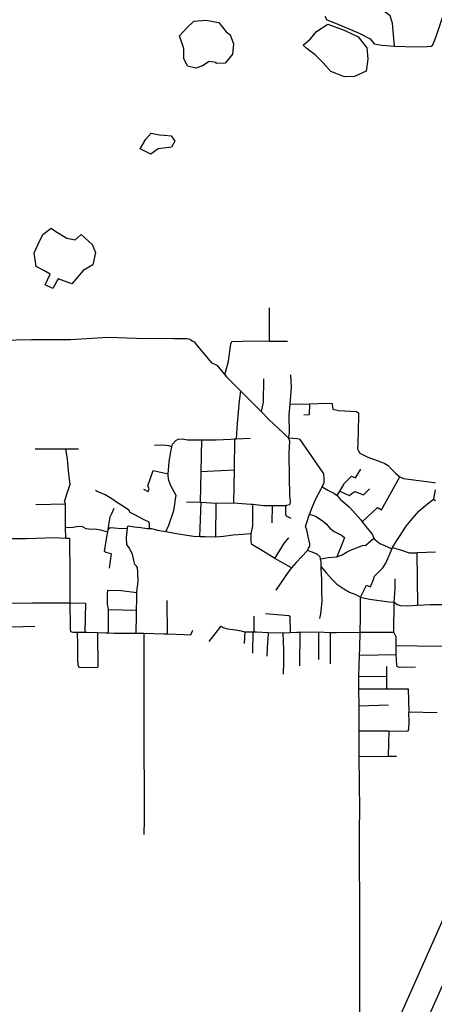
# Model space of a CAD drawing. Header units: millimetres. Extents: x 664923 to 767831, y 3118803 to 3207600.
# Tile 175 of 256: x 697122 to 697891, y 3176166 to 3177991. Entities that reach past the tile are written whole.
import ezdxf

# ---------------------------------------------------------------- set-up
doc = ezdxf.new("R2010")
doc.units = ezdxf.units.MM
doc.layers.add('roads_3', color=3, linetype='Continuous')
doc.layers.add('water', color=7, linetype='Continuous')

msp = doc.modelspace()

# ---------------------------------------------------------------- linework, layer by layer
at = {"layer": 'roads_3'}
for points in [[(697817.8, 3177942.01), (697814.11, 3177984.48), (697809.74, 3177997.98), (697790.99, 3178011.25)], [(697688.02, 3177997.16), (697692.03, 3177990.69), (697708.23, 3177984.04), (697752.31, 3177965.51), (697772.6, 3177955.06), (697779.7, 3177945.97), (697793.87, 3177943.66), (697817.8, 3177942.01), (697857.55, 3177940.74), (697878.15, 3177941.09), (697885.69, 3177941.88), (697888.94, 3177944.37), (697894.9, 3177959.51), (697907.64, 3177998.65)], [(697585.13, 3177456.8), (697584.83, 3177395.04)], [(697087.84, 3177396.89), (697144.06, 3177398.02), (697216.29, 3177397.99), (697285.81, 3177402.46), (697339.17, 3177400.56), (697407.68, 3177399.74), (697428.5, 3177399.92), (697433.01, 3177399.54), (697437.81, 3177398.37), (697442, 3177395.76), (697445.73, 3177393.57), (697450.33, 3177388.1), (697455.85, 3177381.37), (697466.51, 3177369), (697477.24, 3177355.46)], [(697502.89, 3177332.65), (697509.88, 3177357.5), (697513.82, 3177389.64), (697515.98, 3177394.13), (697554.36, 3177395.27), (697584.83, 3177395.04), (697619.34, 3177394.8)], [(697477.24, 3177355.46), (697487.91, 3177350.64), (697502.89, 3177332.65), (697506.83, 3177327.92), (697532.62, 3177302.4), (697570.45, 3177264.4)], [(697678.96, 3176880.42), (697680.63, 3176889.17), (697683.07, 3176912.97), (697683.01, 3176931.58), (697682.47, 3176953.18), (697681.53, 3176973.23), (697681.48, 3176976.26), (697681.32, 3176985.48), (697680.5, 3176991.26), (697679.96, 3176995.07), (697674.1, 3176999.86), (697662.82, 3177004.04), (697656.47, 3177006.84), (697657.55, 3177009.78), (697660.22, 3177014.89), (697660.5, 3177018.92), (697657.34, 3177032.68), (697654.88, 3177045.15), (697652.36, 3177051.19), (697654.32, 3177056.96), (697660.04, 3177074.18), (697660.48, 3177075.49), (697665.84, 3177089.41), (697671.74, 3177102.81), (697681.77, 3177121.32), (697683.34, 3177124.74), (697686.93, 3177132.56), (697687.3, 3177140.28), (697686.31, 3177149.09), (697665.1, 3177180.13), (697642.65, 3177212.5), (697636.94, 3177213.77), (697621.15, 3177214.88), (697622.57, 3177223.62), (697622.46, 3177258.55), (697623.93, 3177278.28), (697626.23, 3177309.54), (697625.48, 3177332.46)], [(697574.29, 3177325.09), (697574.17, 3177281.56), (697570.45, 3177264.4), (697584.98, 3177248.83), (697611.22, 3177225.14), (697621.15, 3177214.88), (697622.69, 3177210.06), (697621.74, 3177187.24), (697622.14, 3177142.25), (697623.06, 3177109.53), (697624.12, 3177096.81), (697622.76, 3177091.23), (697617.25, 3177090.36), (697615.39, 3177088.7), (697615.55, 3177074.05), (697616.49, 3177070.93), (697625.54, 3177066.54)], [(697524.4, 3177213.9), (697526.12, 3177241.94), (697530.04, 3177284.09), (697532.62, 3177302.4)], [(697623.93, 3177278.28), (697660.06, 3177278.94), (697676.24, 3177279.23), (697701.09, 3177279.65), (697702.11, 3177277.37), (697702.87, 3177268.78), (697713.63, 3177266.29), (697735.73, 3177264.84), (697746.94, 3177264.67), (697750.64, 3177261.82), (697750.77, 3177254.3), (697750.31, 3177231.26), (697749.57, 3177203.35), (697749.21, 3177195.22), (697750.5, 3177191.24), (697753.38, 3177187.05), (697767.89, 3177179.65), (697787.01, 3177173.3), (697799.54, 3177168.06), (697806.06, 3177164.42), (697812.89, 3177156.88), (697819.71, 3177150.34), (697827.14, 3177143.06), (697834.5, 3177140.16), (697890.95, 3177132.99), (697893.1, 3177131.98)], [(697660.06, 3177278.94), (697659.3, 3177258.19), (697649.3, 3177257.86)], [(697404.7, 3177199.19), (697398.72, 3177200.83), (697388.78, 3177201.86), (697372.59, 3177201.15)], [(697393.66, 3177041.29), (697398.98, 3177054.02), (697408.01, 3177080.92), (697410.05, 3177092.79), (697411.1, 3177102.07), (697412.54, 3177108.44), (697402.75, 3177126.79), (697398.96, 3177136.34), (697397.61, 3177145.06), (697397.76, 3177148.73), (697398.03, 3177155.52), (697399.67, 3177171.42), (697402.45, 3177190.25), (697404.7, 3177199.19), (697405.92, 3177204.02), (697411.67, 3177210.73), (697416.11, 3177213.2), (697423.6, 3177213.67), (697433.54, 3177211.86), (697444.24, 3177211.79), (697459.6, 3177211.72), (697463.63, 3177211.69), (697486.73, 3177212.16), (697513.86, 3177213.31), (697520.7, 3177213.69), (697524.4, 3177213.9), (697549.84, 3177215.3)], [(697459.6, 3177211.72), (697458.32, 3177153.53), (697457.07, 3177096.63), (697458.93, 3177096.5), (697485.89, 3177094.72), (697519.16, 3177095.03)], [(697520.7, 3177213.69), (697519.95, 3177156.07), (697519.16, 3177095.03)], [(697151.09, 3177195.48), (697208.09, 3177194.99), (697231.42, 3177195.3)], [(697207.64, 3177029.86), (697207.4, 3177049.62), (697207.33, 3177054.83), (697207.05, 3177093.27), (697205.44, 3177097.2), (697210.03, 3177111), (697215.74, 3177129.96), (697213.36, 3177148.43), (697210.83, 3177176.01), (697208.09, 3177194.99)], [(697351.87, 3177120.22), (697360.59, 3177116.24), (697362.58, 3177121.36), (697360.04, 3177126.66), (697370.17, 3177154.85), (697397.76, 3177148.73)], [(697458.32, 3177153.53), (697519.95, 3177156.07)], [(697710.9, 3177108.89), (697716.28, 3177116.62), (697721.81, 3177126.06), (697725.08, 3177131.78), (697730.32, 3177136.92), (697737.52, 3177144.77), (697745.51, 3177141.56), (697754.89, 3177157.67)], [(697757.63, 3177059.95), (697786.05, 3177086.19), (697793.19, 3177082.43), (697827.14, 3177143.06)], [(697363.11, 3177046.89), (697362.77, 3177056.13), (697362.29, 3177059.09), (697351.96, 3177064.44), (697335.67, 3177072.71), (697327.37, 3177077.06), (697324.74, 3177081.31), (697314.62, 3177088.29), (697303.92, 3177095.21), (697292.94, 3177102.39), (697281, 3177110.08), (697264.85, 3177116.58), (697262.69, 3177118.04)], [(697683.34, 3177124.74), (697694.89, 3177118.14), (697705.23, 3177112.92), (697710.9, 3177108.89), (697717.12, 3177101.6), (697733.69, 3177087.94), (697745.49, 3177074.68), (697754.83, 3177063.68), (697757.63, 3177059.95), (697764.18, 3177051.22), (697776.13, 3177037), (697779.25, 3177029.86), (697780.77, 3177026.88), (697790.46, 3177019.58), (697809.92, 3177011), (697812.94, 3177010.62), (697813.76, 3177012.52), (697830.23, 3177007.31), (697844.62, 3177002.59), (697858.73, 3177002.75), (697859.96, 3177002.76), (697893.52, 3177004.06)], [(697716.28, 3177116.62), (697727.65, 3177111.5), (697734.16, 3177108.88), (697738.92, 3177113.07), (697743.7, 3177116.07), (697759.75, 3177109.73), (697771.24, 3177120.96)], [(697892.97, 3177119.2), (697890.61, 3177106.05), (697889.73, 3177101.65), (697893.9, 3177099.75)], [(697152.43, 3177092.01), (697207.05, 3177093.27)], [(697431.4, 3177096.69), (697457.07, 3177096.63)], [(697456.73, 3177032.15), (697458.93, 3177096.5)], [(697485.89, 3177094.72), (697485.36, 3177031.52)], [(697519.16, 3177095.03), (697550.74, 3177092.73), (697554.5, 3177092.37), (697574.43, 3177090.46), (697590.87, 3177090.31), (697602.22, 3177090.21), (697617.25, 3177090.36)], [(697551.63, 3177037.45), (697554.5, 3177052.27), (697554.5, 3177092.37)], [(697590.87, 3177090.31), (697590.21, 3177057.9)], [(697813.76, 3177012.52), (697820.5, 3177023.36), (697826.8, 3177032.81), (697839.15, 3177051.82), (697850.37, 3177065.71), (697863.29, 3177080.36), (697878.79, 3177093.48), (697889.73, 3177101.65)], [(697286.19, 3177045.6), (697287.73, 3177053.93), (697288.56, 3177061.15), (697290.39, 3177069.16), (697293.06, 3177075.2), (697297.63, 3177084.97)], [(697660.04, 3177074.18), (697671.04, 3177070.34), (697683.13, 3177062.17), (697690.91, 3177056.36), (697697.87, 3177048.23), (697705.77, 3177042.3), (697719.43, 3177034.9), (697724.74, 3177030.74), (697720.89, 3177021.1), (697710.36, 3176995.1)], [(697207.4, 3177049.62), (697221.06, 3177050.09), (697232.13, 3177051.73), (697237.99, 3177051.34), (697244.87, 3177047.82), (697256.12, 3177046.07), (697261.47, 3177047.02), (697272.23, 3177044.89), (697285.11, 3177041.3)], [(697322.27, 3177047.26), (697311.08, 3177047.22), (697297.95, 3177048.28), (697290.19, 3177048.58), (697286.19, 3177045.6), (697285.11, 3177041.3), (697283.76, 3177035.96), (697281.2, 3177019.62), (697279.56, 3177009.47), (697278.92, 3177006.03), (697282.16, 3177003.85), (697292.03, 3177001.1), (697288.52, 3176974.29)], [(697338.55, 3176853.69), (697338.85, 3176886.52), (697338.99, 3176895.96), (697339.3, 3176917.46), (697339.64, 3176929.19), (697339.68, 3176930.68), (697341.41, 3176944.42), (697342.03, 3176950.85), (697341.17, 3176965.15), (697340.51, 3176975.08), (697338.65, 3176977.48), (697335.67, 3176980.83), (697334.21, 3176987.96), (697331.56, 3176999.79), (697325.39, 3177011.45), (697321.14, 3177018.18), (697320.68, 3177030.78), (697322.27, 3177047.26), (697322.55, 3177050.21), (697323.32, 3177051.75)], [(697626.5, 3176974.33), (697595.73, 3176992.15), (697590.63, 3176995.1), (697569.39, 3177008.12), (697552.84, 3177018.12), (697551.72, 3177023.07), (697551.63, 3177037.45), (697536.3, 3177036.59), (697518.32, 3177035.09), (697500.59, 3177032.99), (697485.36, 3177031.52), (697466.57, 3177031.89), (697456.73, 3177032.15), (697444.49, 3177032.46), (697425.21, 3177035.57), (697409.48, 3177038.3), (697393.66, 3177041.29), (697378.78, 3177043.95), (697367.59, 3177046.88), (697363.11, 3177046.89), (697358.63, 3177046.89), (697347.22, 3177048.5), (697334.44, 3177049.74), (697323.32, 3177051.75)], [(697062.82, 3177028.98), (697075.5, 3177028.71), (697134.87, 3177029.22), (697186.64, 3177030.95), (697207.64, 3177029.86), (697214.4, 3177029.5), (697215.02, 3176960.21), (697215.28, 3176909.85), (697244.36, 3176909.23), (697243.38, 3176855.33)], [(697595.73, 3176992.15), (697613.49, 3177020.93), (697617.54, 3177026.2), (697621.49, 3177030.04)], [(697680.5, 3176991.26), (697695.13, 3176993.56), (697710.36, 3176995.1), (697720.22, 3176998.78), (697728.32, 3177003.39), (697735.85, 3177007.28), (697747.24, 3177011.42), (697758.45, 3177015.98), (697764.56, 3177016.77), (697779.25, 3177029.86)], [(697656.47, 3177006.84), (697635.29, 3176984.7), (697626.5, 3176974.33), (697621.43, 3176968.35), (697597.2, 3176933.46)], [(697752.61, 3176489.52), (697752.94, 3176526.17), (697752.29, 3176624.98), (697752.01, 3176667.12), (697752.04, 3176672.52), (697752.2, 3176706.42), (697752.03, 3176719.09), (697751.63, 3176750.61), (697751.46, 3176764.37), (697751.68, 3176773.22), (697752.68, 3176812.63), (697752.99, 3176824.79), (697753.69, 3176855.41), (697754.33, 3176882.55), (697754.63, 3176920.48), (697765.56, 3176942.55), (697773.29, 3176939.64), (697778.42, 3176953.08), (697780.64, 3176958.93), (697795.99, 3176974.47), (697801.19, 3176983.17), (697812.94, 3177010.62)], [(697858.73, 3177002.75), (697860.2, 3176905.36)], [(697681.48, 3176976.26), (697691.55, 3176964.77), (697701.04, 3176953.79), (697710.52, 3176944.52), (697723.42, 3176935.81), (697733.86, 3176929.65), (697745.83, 3176925.22), (697754.63, 3176920.48), (697756.62, 3176919.41), (697771.84, 3176916.4), (697806.74, 3176911.85), (697817.11, 3176911), (697822.44, 3176906.81), (697828.93, 3176905.12), (697842.12, 3176904.49), (697860.2, 3176905.36), (697883.64, 3176906.49), (697920.1, 3176906.58), (697925.97, 3176906.6), (697951.11, 3176907.24)], [(697856.25, 3176790.21), (697826.03, 3176789.82), (697822.21, 3176791.69), (697821.69, 3176794.51), (697820.77, 3176813.91), (697820.35, 3176822.75), (697820.5, 3176830.94), (697820.8, 3176846.52), (697816.52, 3176855.63), (697817.11, 3176911), (697818.71, 3176935.6), (697818.91, 3176954.3)], [(697286.88, 3176853.98), (697287.28, 3176895.95), (697287, 3176897.57), (697285.38, 3176907.2), (697285.19, 3176925.74), (697285.79, 3176933.28), (697310.79, 3176932.73), (697339.64, 3176929.19)], [(697084.73, 3176909.6), (697111.79, 3176909.15), (697145.83, 3176910.02), (697190.05, 3176910), (697215.28, 3176909.85), (697215.54, 3176899.21), (697215.69, 3176875.55), (697216.02, 3176860.72), (697216.35, 3176856.52), (697221.03, 3176855.23), (697228.88, 3176855.27), (697229.29, 3176831.83), (697229.67, 3176805.18), (697230.1, 3176794.55), (697232.15, 3176790.47), (697241.82, 3176789.69), (697267.07, 3176790.21)], [(697395.34, 3176914.03), (697396.12, 3176852.35)], [(697287, 3176897.57), (697338.99, 3176895.96)], [(697578.51, 3176889.81), (697621.48, 3176886.17), (697623.59, 3176883.79), (697623.97, 3176854.75)], [(697557.09, 3176855.78), (697557.32, 3176885.14)], [(697085.95, 3176864.54), (697150.27, 3176866.31)], [(697228.88, 3176855.27), (697243.38, 3176855.33), (697246.72, 3176855.34), (697266.9, 3176854.64), (697281.85, 3176854.12), (697286.88, 3176853.98), (697297.52, 3176853.72), (697309.84, 3176853.74), (697338.55, 3176853.69), (697348.79, 3176853.68), (697352.59, 3176853.57), (697389.94, 3176852.55), (697396.12, 3176852.35), (697427.33, 3176851.36), (697439.71, 3176850.73), (697443.23, 3176858.92)], [(697266.9, 3176854.64), (697267.07, 3176790.21)], [(697352.59, 3176853.57), (697352.71, 3176796.84), (697352.28, 3176742.99), (697352.26, 3176686.6), (697352.76, 3176629), (697353.36, 3176571.77), (697352.95, 3176506.78), (697352.69, 3176480.25)], [(697473.54, 3176838.29), (697495.85, 3176866.68), (697500.03, 3176864.2), (697507.52, 3176861.41), (697522.54, 3176859.48), (697533.06, 3176857.84), (697539.18, 3176855.76), (697539.88, 3176855.77), (697555.05, 3176855.78), (697557.09, 3176855.78), (697561.74, 3176855.79), (697583.17, 3176855), (697609.07, 3176854.05), (697610.54, 3176854.12), (697623.97, 3176854.75), (697636.48, 3176855.35), (697641.73, 3176855.42), (697676.82, 3176855.8), (697698.19, 3176854.99), (697709.99, 3176854.54), (697753.69, 3176855.41), (697816.52, 3176855.63)], [(697539.88, 3176855.77), (697538.6, 3176834.33)], [(697555.05, 3176855.78), (697554.07, 3176816.34)], [(697583.17, 3176855), (697582.87, 3176841.1), (697581.98, 3176837.66), (697580.97, 3176810.97)], [(697610.54, 3176854.12), (697611.87, 3176821.92), (697611.56, 3176799.45), (697611.16, 3176777.31)], [(697641.73, 3176855.42), (697641.06, 3176793.09)], [(697676.82, 3176855.8), (697676.54, 3176805.01)], [(697698.19, 3176854.99), (697697.97, 3176796.71)], [(697820.5, 3176830.94), (697898.37, 3176829.51), (697923.02, 3176830.03)], [(697752.68, 3176812.63), (697820.77, 3176813.91)], [(697802.99, 3176791.69), (697802.84, 3176773.59), (697802.64, 3176750.39)], [(697751.68, 3176773.22), (697802.84, 3176773.59)], [(697751.63, 3176750.61), (697802.64, 3176750.39), (697842.82, 3176750.22), (697844.25, 3176707.11)], [(697752.03, 3176719.09), (697806.54, 3176720.96)], [(697752.04, 3176672.52), (697805.62, 3176672.57), (697806.83, 3176672.55), (697837.68, 3176672.14), (697842.67, 3176672.35), (697844.07, 3176676.25), (697844.72, 3176688.39), (697844.25, 3176707.11)], [(697896.86, 3176705.95), (697844.25, 3176707.11)], [(697806.83, 3176672.55), (697806.05, 3176625.32)], [(697752.29, 3176624.98), (697806.05, 3176625.32), (697821.17, 3176625.41)], [(697752.27, 3175973.15), (698034.99, 3176609.26)], [(697753.31, 3176148.56), (697753.29, 3176207.13), (697753.34, 3176260.99), (697753.22, 3176311.56), (697753.33, 3176369.89), (697752.78, 3176416.09), (697752.61, 3176458.99), (697752.61, 3176489.52)], [(698035.42, 3176490.45), (697800.48, 3175961.84)]]:
    msp.add_lwpolyline(points, dxfattribs=at)
at = {"layer": 'water'}
for points in [[(697418.74, 3177960.69), (697432.98, 3177976.34), (697445.35, 3177988.35), (697467.66, 3177990.13), (697491.47, 3177985.66), (697505.03, 3177968.53), (697512.8, 3177962.41), (697518.67, 3177945.85), (697516.9, 3177927.06), (697503.22, 3177910.17), (697486.61, 3177909.76), (697486.45, 3177911.27), (697473.85, 3177913.14), (697461.42, 3177905.29), (697448.92, 3177900.91), (697433.5, 3177904.82), (697426.99, 3177918.6), (697426.67, 3177937.34), (697418.74, 3177960.69)], [(697693.67, 3177982.41), (697723.87, 3177971.12), (697749.91, 3177959.07), (697766.31, 3177938.5), (697768.06, 3177917.7), (697764.95, 3177895.42), (697743.48, 3177885.34), (697724.64, 3177885.02), (697699.34, 3177895.01), (697685.11, 3177910.74), (697670.2, 3177925.76), (697655.35, 3177936.6), (697648.19, 3177943.76), (697662.01, 3177955.49), (697672.96, 3177968.87), (697693.67, 3177982.41)], [(697345.66, 3177751.3), (697356.09, 3177769.56), (697366.38, 3177780.16), (697381.78, 3177777.63), (697390.51, 3177776.64), (697403.2, 3177775.19), (697407.3, 3177769.33), (697409.91, 3177765.62), (697403.81, 3177754.4), (697379.43, 3177751.21), (697365.64, 3177741.26), (697345.66, 3177751.3)], [(697149.27, 3177558.38), (697156.25, 3177574.5), (697165.01, 3177592.7), (697180.88, 3177604.09), (697189.09, 3177597.95), (697209.81, 3177585.82), (697225.22, 3177582.61), (697236.22, 3177592.52), (697256.77, 3177574.11), (697262.62, 3177558.94), (697258.11, 3177536.63), (697240.14, 3177525.92), (697218.91, 3177501.25), (697193.63, 3177510.54), (697183.46, 3177492.31), (697169.39, 3177499.03), (697178.82, 3177519.33), (697166.84, 3177526.06), (697152.75, 3177533.46), (697149.27, 3177558.38)]]:
    msp.add_lwpolyline(points, close=True, dxfattribs=at)

doc.saveas('drawing.dxf')
